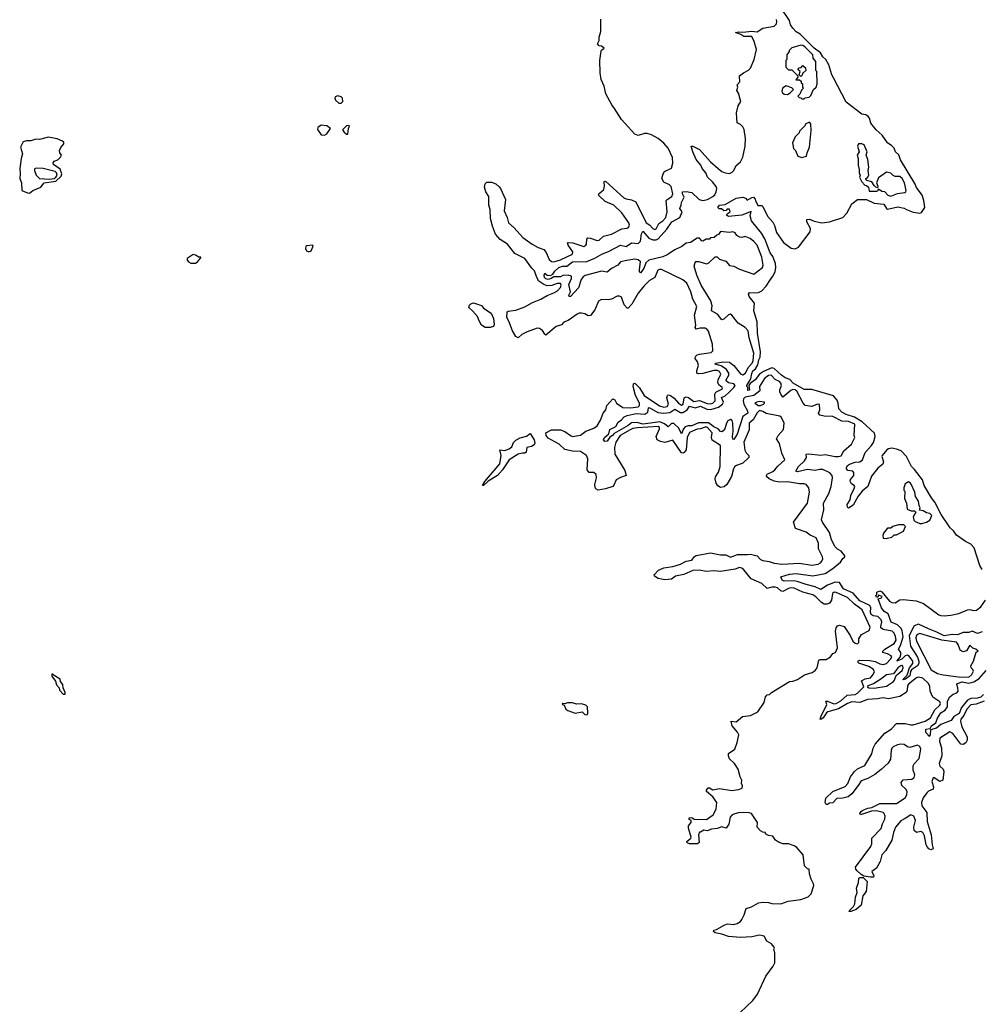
# Model space of a CAD drawing. Extents: x 2494106 to 2685573, y 758056 to 915185.
# Tile 158 of 256: x 2600606 to 2609248, y 809031 to 817882. Entities that reach past the tile are written whole.
import ezdxf

# ---------------------------------------------------------------- set-up
doc = ezdxf.new("R2010")
doc.units = 0

msp = doc.modelspace()

# ---------------------------------------------------------------- linework, layer by layer
at = {"layer": '0CON05XD'}
for points in [[(2609255, 812940), (2609235, 812975.8), (2609184.4, 813134.4), (2609155, 813166.6), (2609105, 813190), (2609025, 813249.2), (2608998.5, 813288.5), (2608968.4, 813315), (2608888.2, 813435), (2608831.8, 813545), (2608799.3, 813585), (2608734.5, 813694.5), (2608718.2, 813745), (2608647.6, 813837.6), (2608619.7, 813865), (2608575.5, 813955.5), (2608526.8, 814006.8), (2608485, 814022.1), (2608445, 814031.2), (2608414.7, 814025.3), (2608398.5, 814015), (2608357.1, 813965), (2608353.5, 813955), (2608368.3, 813908.3), (2608362.7, 813885), (2608318.1, 813851.9), (2608260.8, 813779.2), (2608228.2, 813685), (2608176.7, 813643.3), (2608140.6, 813599.4), (2608095, 813517.1), (2608055, 813492), (2608045, 813500), (2608044, 813525), (2608068, 813565), (2608074, 813605), (2608105, 813666.7), (2608110, 813685), (2608106.2, 813695), (2608080.3, 813710.3), (2608070, 813735), (2608072.7, 813747.3), (2608102, 813785), (2608102.3, 813812.3), (2608093.9, 813823.9), (2608049.3, 813829.3), (2608037.5, 813845), (2608037.5, 813855), (2608046.7, 813875), (2608063.3, 813885), (2608115.5, 813904.5), (2608155, 813908.1), (2608180.8, 813925), (2608205, 813991.1), (2608261.6, 814055), (2608277.7, 814082.3), (2608293.6, 814135), (2608286.8, 814165), (2608178.4, 814268.4), (2608109.3, 814309.3), (2608032.4, 814332.4), (2607993.3, 814353.3), (2607967.8, 814385), (2607962.5, 814435), (2607952.3, 814462.3), (2607919.5, 814499.5), (2607725, 814558.7), (2607655, 814557.9), (2607558.6, 814615), (2607528.5, 814648.5), (2607485, 814662.5), (2607451.2, 814685), (2607385, 814747.8), (2607365, 814753.6), (2607289.2, 814720.8), (2607256, 814694), (2607216, 814645), (2607169.3, 814610.7), (2607160, 814595), (2607165, 814552.5), (2607150, 814550), (2607150, 814575), (2607140, 814585), (2607140, 814595), (2607177.5, 814652.5), (2607185, 814702.5), (2607194.5, 814725), (2607217.7, 814742.3), (2607241.1, 814778.9), (2607250, 814825), (2607261.3, 814848.7), (2607263.9, 814895), (2607236.2, 815065), (2607234.8, 815165), (2607204.6, 815265.4), (2607210.6, 815335), (2607163.1, 815395), (2607156, 815415), (2607165, 815429.2), (2607215, 815425.4), (2607245, 815430.4), (2607275.2, 815444.8), (2607313.2, 815485), (2607352, 815545), (2607374.7, 815575), (2607394.1, 815615.9), (2607402.2, 815655), (2607399.8, 815689.8), (2607374, 815754), (2607351.4, 815785), (2607302.5, 815912.5), (2607271.7, 815961.7), (2607184.2, 816075), (2607171.7, 816118.3), (2607178.3, 816158.3), (2607095, 816123.3), (2606975, 816111.2), (2606957.5, 816125), (2606963.6, 816136.4), (2606990, 816155), (2606985, 816180), (2606965, 816180), (2606955, 816167.5), (2606935, 816162.5), (2606911.7, 816181.7), (2606891.7, 816181.7), (2606880, 816195), (2606894.4, 816215.6), (2606945, 816220), (2607045, 816276.7), (2607106.1, 816286.1), (2607128.3, 816278.3), (2607145, 816260), (2607185, 816283.3), (2607200, 816285), (2607217, 816267), (2607217.5, 816255), (2607240.7, 816210.7), (2607275, 816210), (2607285, 816203.8), (2607326.9, 816116.9), (2607375, 816062.9), (2607388, 816032), (2607407.3, 815967.3), (2607469.8, 815879.8), (2607538.9, 815828.9), (2607575, 815822.1), (2607604.2, 815835.8), (2607711.3, 815975), (2607712.9, 816005), (2607678.6, 816065), (2607680, 816085), (2607705, 816087.8), (2607745, 816070.9), (2607815, 816054.4), (2607885, 816063.4), (2608002.5, 816105), (2608038.8, 816141.2), (2608085, 816227.1), (2608135, 816266.9), (2608215, 816265.9), (2608285, 816232.2), (2608373.3, 816223.3), (2608395, 816185.7), (2608405, 816179.1), (2608498.2, 816198.2), (2608555, 816186.2), (2608576.7, 816175), (2608635, 816151.6), (2608695, 816142.9), (2608710.5, 816149.5), (2608739.2, 816195), (2608732.5, 816255), (2608715.7, 816305), (2608665, 816372.5), (2608649.4, 816409.4), (2608520.7, 816620.7), (2608507.5, 816667.5), (2608478, 816695), (2608465, 816727.1), (2608445, 816748.1), (2608404.7, 816774.7), (2608357.8, 816845), (2608302, 816892), (2608255, 816951.4), (2608243.1, 816995), (2608231.3, 817011.3), (2608210.8, 817025), (2608173.2, 817033.2), (2608035, 817140.6), (2607920.1, 817360.1), (2607905, 817385.8), (2607876.4, 817476.4), (2607850, 817525), (2607825, 817549.2), (2607803, 817583), (2607746.7, 817625), (2607620.1, 817750.1), (2607585, 817771.2), (2607555, 817804.5), (2607534.5, 817835), (2607522.9, 817872.9), (2607448.9, 817985)], [(2606422, 814482), (2606426.7, 814505), (2606435, 814509.2), (2606455, 814503.3), (2606488.8, 814478.8), (2606525.6, 814435), (2606555, 814418.1), (2606567.5, 814425), (2606578.5, 814481.5), (2606595, 814492.8), (2606616, 814486), (2606665, 814450.7), (2606715, 814458.8), (2606785, 814432.9), (2606815, 814428), (2606835, 814435.4), (2606855.4, 814455), (2606854.2, 814515), (2606862.9, 814535), (2606921.2, 814565), (2606918.8, 814575), (2606889.3, 814599.3), (2606880.6, 814620.6), (2606884.2, 814645.8), (2606906.4, 814695), (2606895, 814719.5), (2606875, 814727.8), (2606845, 814728.4), (2606745, 814702.7), (2606705, 814699.2), (2606691.2, 814705), (2606690.6, 814725), (2606706.4, 814776.4), (2606698.1, 814805), (2606676.9, 814835), (2606679.2, 814855), (2606695, 814868.6), (2606715, 814874.4), (2606820.8, 814889.2), (2606836, 814905), (2606832.5, 814965), (2606795, 815081.2), (2606785, 815098), (2606765, 815110), (2606722, 815108), (2606685, 815101.2), (2606676.7, 815115), (2606681.2, 815135), (2606671.9, 815225), (2606692.9, 815305), (2606655, 815370), (2606638.6, 815435), (2606602.1, 815512.1), (2606565, 815544.2), (2606373, 815637), (2606355, 815637.5), (2606340.7, 815629.3), (2606315, 815563.3), (2606265, 815536), (2606215, 815486), (2606165, 815423.3), (2606106.2, 815325), (2606075, 815290), (2606065, 815287.5), (2606037.3, 815317.3), (2606015, 815387.5), (2605996.4, 815396.4), (2605975, 815396.7), (2605925, 815370), (2605895, 815364), (2605835, 815366.7), (2605807, 815353), (2605776, 815275), (2605735, 815223.3), (2605715, 815221.2), (2605685, 815237.5), (2605656, 815244), (2605635, 815244.2), (2605615, 815235.8), (2605535, 815178.8), (2605496.4, 815163.6), (2605475, 815140), (2605425.8, 815124.2), (2605335, 815046.7), (2605323.9, 815053.9), (2605305, 815086.7), (2605275.9, 815105.9), (2605255, 815108.8), (2605165.5, 815074.5), (2605119.5, 815050.5), (2605085, 815023.3), (2605065, 815033.3), (2605033.6, 815083.6), (2605002.1, 815172.1), (2604984.1, 815205), (2604986.7, 815255), (2604995, 815261.2), (2605065, 815271.4), (2605145, 815300.5), (2605215, 815340.9), (2605289.3, 815370.7), (2605346.7, 815403.3), (2605406.2, 815425), (2605438, 815445), (2605465.8, 815475), (2605470.8, 815495), (2605465, 815509.2), (2605435, 815509.5), (2605387.6, 815492.4), (2605345, 815490.4), (2605315, 815502.2), (2605272.1, 815532.1), (2605252.7, 815565), (2605233.3, 815625), (2605209.1, 815649.1), (2605146.2, 815735), (2605055, 815780.5), (2604988.8, 815865), (2604925, 815907.1), (2604883.4, 815953.4), (2604855, 816026), (2604837.2, 816095), (2604835.5, 816175), (2604821.8, 816215), (2604821.5, 816291.5), (2604796, 816335), (2604784.4, 816375), (2604788.8, 816405), (2604805, 816422.5), (2604845, 816420), (2604885, 816407.5), (2604915, 816380), (2604927.5, 816365), (2604973.3, 816265), (2604961.2, 816165), (2604986.2, 816105), (2604998, 816055), (2605051.1, 816011.1), (2605128.1, 815925), (2605212.2, 815865), (2605264.3, 815834.3), (2605316.1, 815816.1), (2605337.7, 815787.7), (2605365.4, 815725), (2605385, 815706.9), (2605405.4, 815705.4), (2605465, 815723.1), (2605574, 815775), (2605575.8, 815795), (2605534, 815855), (2605530, 815875), (2605535, 815880), (2605576.8, 815876.8), (2605675, 815842.5), (2605695, 815854), (2605700.8, 815865), (2605702.3, 815907.7), (2605710.5, 815919.5), (2605737, 815917), (2605795, 815898), (2605815, 815900), (2605853.2, 815936.8), (2605925, 815952.9), (2606018.3, 816001.7), (2606065, 816008), (2606076.7, 816015), (2606085.9, 816034.1), (2606080.8, 816055), (2606016, 816146), (2605945, 816214.4), (2605867.9, 816247.9), (2605807.5, 816305), (2605810, 816315), (2605856.1, 816353.9), (2605861.2, 816388.8), (2605859.5, 816420.5), (2605865, 816430), (2605875, 816428), (2606035, 816280), (2606055, 816270), (2606105, 816262.5), (2606144.3, 816244.3), (2606235, 816055.7), (2606265, 816036.9), (2606295, 816003.3), (2606315, 815996.9), (2606325, 816002.9), (2606350.5, 816049.5), (2606385, 816073.5), (2606412.3, 816105), (2606423.6, 816155), (2606415.4, 816255), (2606423.3, 816266.7), (2606467.2, 816292.8), (2606474.4, 816315), (2606461.1, 816381.1), (2606445, 816396.8), (2606395, 816422.5), (2606378.3, 816455), (2606387.4, 816495), (2606401.6, 816518.4), (2606464.4, 816545.6), (2606477.2, 816592.8), (2606472.6, 816642.6), (2606435, 816726), (2606395, 816772.9), (2606345, 816814.3), (2606285, 816845.8), (2606245, 816858), (2606222.3, 816857.7), (2606165, 816842), (2606135, 816852), (2606014, 816985), (2605952.9, 817082.9), (2605926.2, 817115), (2605874.2, 817214.2), (2605858, 817285), (2605832, 817345), (2605822.5, 817405), (2605819.4, 817515), (2605831.7, 817598.3), (2605833.6, 817606.4), (2605857.5, 817625), (2605835, 817642.5), (2605815, 817647.5), (2605800, 817665), (2605814, 817695), (2605814.2, 817725), (2605828, 817775), (2605828.8, 817885)], [(2605556.2, 815395), (2605545, 815393.8), (2605542, 815405), (2605556.7, 815435), (2605541.7, 815501.7), (2605566, 815555), (2605563.8, 815575), (2605535, 815584.5), (2605487.5, 815582.5), (2605465, 815571.5), (2605405, 815570), (2605383.3, 815555), (2605355, 815547.1), (2605335, 815553.3), (2605322.9, 815565), (2605318, 815585), (2605325, 815602.5), (2605345, 815584.2), (2605377.5, 815582.5), (2605397.1, 815592.9), (2605415, 815620), (2605450.8, 815655), (2605485, 815665.5), (2605522.5, 815667.5), (2605575, 815704.6), (2605702.3, 815707.7), (2605775, 815738), (2605836.7, 815775), (2605905, 815801.1), (2606005, 815853.6), (2606055, 815843.3), (2606105, 815875.6), (2606165, 815868.6), (2606185, 815890), (2606193.3, 815956.7), (2606205, 815981.2), (2606258.8, 815918.8), (2606295, 815902.1), (2606325, 815903.5), (2606345, 815912.2), (2606420.5, 815999.5), (2606465.8, 816064.2), (2606539.2, 816105), (2606558.6, 816155), (2606540, 816185), (2606542, 816195), (2606552, 816215), (2606552.3, 816237.7), (2606578, 816285), (2606561.2, 816315), (2606563.3, 816335), (2606595, 816338.6), (2606645, 816328.8), (2606712.5, 816265), (2606745, 816257.8), (2606787.5, 816265), (2606835, 816291.2), (2606852.3, 816307.7), (2606866.2, 816335), (2606871.2, 816365), (2606865, 816382.5), (2606831.2, 816425), (2606787.5, 816465), (2606773.3, 816505), (2606738.8, 816545), (2606726, 816575), (2606686.7, 816625), (2606654, 816695), (2606640, 816745), (2606655, 816746.2), (2606714.5, 816714.5), (2606815, 816604), (2606884.2, 816545), (2606915, 816516.2), (2606945, 816504), (2606985, 816500), (2607008.8, 816511.2), (2607025, 816527.5), (2607045, 816572.5), (2607085, 816602.5), (2607106.2, 816645), (2607126.1, 816743.9), (2607130, 816815), (2607117.5, 816895), (2607105, 816920), (2607085, 816940), (2607052.5, 816955), (2607046.7, 817045), (2607064.1, 817105.9), (2607086, 817145), (2607065, 817220), (2607050, 817245), (2607060, 817275), (2607052.5, 817295), (2607077, 817323), (2607073.6, 817376.4), (2607110, 817405), (2607155, 817427.5), (2607172.5, 817445), (2607207, 817523), (2607227.5, 817615), (2607207.5, 817685), (2607185, 817730), (2607115, 817730), (2607087.7, 817747.7), (2607040, 817765), (2607065, 817772.5), (2607105, 817770), (2607185, 817777.5), (2607235, 817772.2), (2607285, 817806.1), (2607385.6, 817824.4), (2607407, 817845), (2607411.2, 817865), (2607406.7, 817883.3)], [(2607655, 817170), (2607665, 817180), (2607700, 817185), (2607715, 817200), (2607740, 817255), (2607762.5, 817275), (2607772.5, 817305), (2607770, 817415), (2607760, 817425), (2607760, 817505), (2607737.5, 817535), (2607732.5, 817565), (2607665, 817635.7), (2607645, 817648.8), (2607625, 817652.5), (2607545, 817630), (2607520, 817605), (2607520, 817595), (2607500, 817565), (2607500, 817525), (2607490, 817515), (2607490, 817455), (2607515, 817430), (2607545, 817430), (2607598.3, 817378.3), (2607600, 817365), (2607580, 817340), (2607615, 817340), (2607628.3, 817328.3), (2607630, 817315), (2607640, 817305), (2607640, 817275), (2607650, 817265), (2607631.7, 817248.3), (2607618.3, 817211.7), (2607600, 817195), (2607611.7, 817181.7), (2607625, 817180), (2607635, 817170), (2607655, 817170)], [(2607625, 817370), (2607610, 817385), (2607620, 817415), (2607600, 817435), (2607611.7, 817448.3), (2607628.3, 817451.7), (2607645, 817470), (2607668.3, 817448.3), (2607670, 817425), (2607641.7, 817398.3), (2607638.3, 817381.7), (2607625, 817370)], [(2607505, 817210), (2607530, 817225), (2607560, 817255), (2607545, 817270), (2607495, 817287.5), (2607462.5, 817265), (2607456.4, 817236.4), (2607460, 817225), (2607475, 817213.3), (2607505, 817210)], [(2603495, 817130), (2603510, 817145), (2603507.5, 817175), (2603495, 817187.5), (2603465, 817197.5), (2603442.3, 817187.7), (2603438.8, 817175), (2603445, 817157.5), (2603475, 817132.5), (2603495, 817130)], [(2607635, 816642.5), (2607677.5, 816655), (2607682.5, 816685), (2607703.3, 816735), (2607720, 816885), (2607716.4, 816946.4), (2607705, 816960), (2607670, 816945), (2607660, 816925), (2607615, 816880), (2607610, 816865), (2607575, 816830), (2607552.5, 816775), (2607560, 816725), (2607577, 816707), (2607600, 816655), (2607635, 816642.5)], [(2603345, 816844), (2603367.5, 816855), (2603400, 816905), (2603365, 816926.7), (2603315, 816932.5), (2603286.1, 816913.9), (2603282, 816895), (2603315, 816846), (2603345, 816844)], [(2603555, 816852.5), (2603560, 816905), (2603570, 816925), (2603565, 816930), (2603541.7, 816928.3), (2603510, 816895), (2603510, 816885), (2603521.7, 816871.7), (2603543, 816853), (2603555, 816852.5)], [(2600695, 816323.8), (2600725, 816345.6), (2600796.2, 816375), (2600826, 816415), (2600931.2, 816428.8), (2600979.5, 816475), (2600983.9, 816495), (2600969.3, 816539.3), (2600910.5, 816580.5), (2600906.7, 816595), (2600915, 816610), (2600948.3, 816621.7), (2600973.3, 816645), (2600980, 816665), (2600966.1, 816686.1), (2600964, 816705), (2600975, 816733.3), (2601003.8, 816765), (2601001.2, 816781.2), (2600990.9, 816790.9), (2600941.7, 816811.7), (2600865, 816824.3), (2600785, 816806.2), (2600751.7, 816808.3), (2600705, 816793.8), (2600666.4, 816793.6), (2600637.5, 816785), (2600613.8, 816735), (2600630, 816675), (2600617.5, 816635), (2600605.7, 816545), (2600611.4, 816495), (2600608, 816455), (2600621.4, 816415), (2600626.4, 816346.4), (2600675, 816326), (2600695, 816323.8)], [(2608435, 816294), (2608495, 816318.8), (2608561.7, 816328.3), (2608570, 816335), (2608572.5, 816345), (2608557.5, 816415), (2608538, 816455), (2608515, 816473.3), (2608473.6, 816473.6), (2608455, 816482.5), (2608435, 816503.3), (2608395, 816512.5), (2608325, 816460), (2608307.5, 816415), (2608316.7, 816385), (2608315, 816370), (2608300, 816375), (2608285, 816390), (2608263, 816423), (2608220, 816435), (2608210, 816445), (2608210, 816455), (2608226.4, 816463.6), (2608237.5, 816485), (2608232.5, 816525), (2608237.5, 816555), (2608228, 816625), (2608212.5, 816665), (2608222.5, 816695), (2608195.9, 816755.9), (2608175, 816766.2), (2608143, 816767), (2608136.7, 816745), (2608150, 816695), (2608133.8, 816665), (2608140, 816635), (2608140, 816575), (2608150, 816535), (2608150, 816505), (2608160, 816485), (2608153.3, 816465), (2608173.3, 816425), (2608200, 816395), (2608215, 816392.5), (2608235, 816377.5), (2608241.2, 816341.2), (2608309.3, 816340.7), (2608320, 816345), (2608325, 816360), (2608355, 816340), (2608378.3, 816338.3), (2608407.5, 816305), (2608435, 816294)], [(2600875, 816447), (2600915, 816454.4), (2600930.9, 816465), (2600941.2, 816485), (2600937.5, 816505), (2600925, 816517), (2600815.2, 816545.2), (2600755, 816548.3), (2600738.8, 816541.2), (2600737.6, 816525), (2600754.4, 816485), (2600784.3, 816454.3), (2600875, 816447)], [(2608891.8, 811338.2), (2608894.5, 811265), (2608870, 811195), (2608875, 811172.5), (2608903.8, 811143.8), (2608911.5, 811125), (2608902.6, 811047.4), (2608875, 811035.5), (2608825, 811067.8), (2608815, 811065.7), (2608802.5, 811035), (2608818.2, 810985), (2608814.6, 810965.4), (2608773.5, 810946.5), (2608757.9, 810932.1), (2608725, 810887.8), (2608710.8, 810845), (2608715, 810814.2), (2608758.2, 810755), (2608760.6, 810675), (2608798.9, 810555), (2608806, 810466), (2608815, 810430), (2608795, 810420), (2608775, 810427.5), (2608765, 810442.5), (2608754, 810465), (2608737.3, 810545), (2608721.9, 810575), (2608704.4, 810585.6), (2608665, 810577.1), (2608645, 810592.5), (2608642.9, 810625), (2608656.2, 810683.8), (2608642.2, 810722.2), (2608615, 810735.5), (2608562.5, 810702.5), (2608525, 810680), (2608476.4, 810625), (2608458.2, 810575), (2608443.2, 810506.8), (2608389.5, 810415), (2608354.4, 810375), (2608338.9, 810315), (2608306, 810255), (2608263.8, 810225), (2608281.2, 810185), (2608280, 810175), (2608252.9, 810172.9), (2608193.6, 810183.6), (2608167.5, 810197.5), (2608131.1, 810231.1), (2608120, 810245), (2608116.2, 810265), (2608255, 810450), (2608264.2, 810475), (2608265.6, 810525), (2608348.6, 810611.4), (2608360, 810655), (2608380.6, 810695), (2608383.2, 810723.2), (2608375.8, 810745), (2608364.6, 810754.6), (2608305, 810769.6), (2608261.3, 810768.7), (2608163.3, 810733.3), (2608157.5, 810745), (2608167.5, 810765), (2608183, 810777), (2608227.5, 810795), (2608265, 810800.8), (2608335, 810837.5), (2608485, 810835.6), (2608565, 810888.6), (2608580, 810915), (2608581.4, 810945), (2608570, 810965), (2608535, 810996.7), (2608528, 811025), (2608545, 811048), (2608625, 811054.5), (2608645, 811070.8), (2608649.5, 811095), (2608636.4, 811136.4), (2608636.5, 811175), (2608645, 811192.5), (2608689.2, 811240.8), (2608704.6, 811325), (2608695, 811347.5), (2608675, 811362.1), (2608605, 811339.5), (2608585, 811345.6), (2608555, 811366.2), (2608525, 811370.4), (2608496.2, 811365), (2608455.7, 811345), (2608444.6, 811335), (2608436.9, 811315), (2608431.5, 811235), (2608410.2, 811199.8), (2608349.5, 811140.5), (2608292.5, 811097.5), (2608227.6, 811062.4), (2608169.3, 811040.7), (2608140.7, 810999.3), (2608085.4, 810924.6), (2608050, 810895), (2608005, 810883.6), (2607950, 810880), (2607915, 810842.5), (2607885, 810840), (2607865, 810827.5), (2607855, 810827.5), (2607845.8, 810845.8), (2607851.5, 810885), (2607914.2, 810945), (2608025, 810989.4), (2608047.8, 811015), (2608072.3, 811075), (2608109.5, 811125), (2608135, 811147.9), (2608201.3, 811178.7), (2608265, 811284.2), (2608276.9, 811335), (2608295, 811368.6), (2608381.1, 811468.9), (2608439.1, 811505), (2608485, 811555.6), (2608564.6, 811555.4), (2608615, 811542.3), (2608635, 811543.2), (2608745, 811576.6), (2608792.2, 811607.8), (2608831.2, 811678.8), (2608875, 811718.9), (2608882.7, 811735), (2608875, 811749.1), (2608811.4, 811791.4), (2608789.7, 811845), (2608786.9, 811886.9), (2608774.3, 811914.3), (2608723.6, 811963.6), (2608685, 811972), (2608665, 811967.1), (2608595, 811908.8), (2608585.9, 811894.1), (2608581.5, 811855), (2608572.1, 811835), (2608515, 811799.2), (2608415, 811777.1), (2608365, 811784.7), (2608315, 811775.8), (2608225, 811771.6), (2608155, 811743.7), (2608085, 811749.1), (2608045, 811734.6), (2607965, 811686.8), (2607869.8, 811660.2), (2607857.5, 811652.5), (2607828.1, 811605), (2607805, 811591.2), (2607800, 811595), (2607808.1, 811625), (2607850, 811705), (2607859.2, 811725), (2607850, 811755), (2607865, 811756), (2607923.7, 811733.7), (2607945, 811735.5), (2607985, 811759.5), (2608041.3, 811808.7), (2608115, 811817.3), (2608135, 811826.7), (2608191.4, 811885), (2608172, 811938), (2608205, 811955.5), (2608253.3, 811966.7), (2608277.1, 811995), (2608288.1, 812021.9), (2608275.4, 812045), (2608236.5, 812066.5), (2608148.8, 812098.8), (2608140, 812105), (2608142.7, 812117.3), (2608155.9, 812124.1), (2608245, 812123.1), (2608295, 812112.7), (2608335, 812092.2), (2608365, 812086.1), (2608395, 812095.4), (2608431.8, 812135), (2608443.1, 812155), (2608439.2, 812165), (2608405, 812182.5), (2608363.8, 812193.8), (2608361.9, 812205), (2608381.5, 812225), (2608466.1, 812275), (2608481.5, 812305), (2608477.2, 812337.2), (2608465, 812366.7), (2608446.6, 812386.6), (2608365, 812399.7), (2608346.2, 812415), (2608344.1, 812425.9), (2608352.6, 812465), (2608347.9, 812487.9), (2608318.4, 812518.4), (2608275, 812523.1), (2608256.9, 812535), (2608250.8, 812555), (2608255.4, 812595), (2608246.5, 812615), (2608155, 812657.6), (2608096.9, 812726.9), (2608009.1, 812765), (2607975, 812822), (2607935, 812825.2), (2607865, 812799.4), (2607805, 812758.9), (2607755, 812784), (2607675, 812803.8), (2607592.7, 812832.7), (2607565, 812836.9), (2607475, 812833.5), (2607458, 812845), (2607446.7, 812875), (2607525, 812898.1), (2607585, 812902.9), (2607735, 812882.2), (2607845, 812903.5), (2607915, 812947.8), (2607948.3, 812978.3), (2607982, 813005), (2608005, 813040), (2608022.5, 813055), (2608021.7, 813061.7), (2607987.5, 813105), (2607955, 813123.8), (2607935, 813143.3), (2607900.8, 813205), (2607882.4, 813272.4), (2607820, 813365), (2607813.3, 813385), (2607833.3, 813475), (2607830.6, 813535), (2607876.3, 813623.7), (2607898.9, 813685), (2607911.9, 813765), (2607908.9, 813785), (2607887.8, 813807.8), (2607825, 813839.6), (2607795, 813839.6), (2607755, 813829.1), (2607685, 813839.3), (2607595, 813818), (2607581.2, 813825), (2607604.4, 813865), (2607660, 813915), (2607676.1, 813946.1), (2607675, 813977.5), (2607695, 813980), (2607805, 813967.5), (2607845, 813974.4), (2607935.5, 813954.5), (2607965.4, 813954.6), (2607987.8, 813962.2), (2608011.2, 814005), (2608080, 814065), (2608112.5, 814125), (2608106.7, 814145), (2608110, 814245), (2608055, 814270), (2607993.1, 814273.1), (2607915, 814315.6), (2607835, 814318.5), (2607796.9, 814326.9), (2607783.8, 814345), (2607796.9, 814375), (2607795, 814422.5), (2607775, 814426), (2607725, 814404), (2607664.3, 814414.3), (2607645.8, 814435.8), (2607591.6, 814541.6), (2607575, 814554.6), (2607555, 814556.5), (2607535, 814548.8), (2607465, 814490), (2607445.4, 814515.4), (2607437.4, 814537.4), (2607437.5, 814555), (2607451.5, 814595), (2607447.7, 814615), (2607435, 814629.6), (2607395, 814648.9), (2607360, 814685), (2607335, 814682.1), (2607299.6, 814655), (2607254.6, 814585), (2607257.5, 814545), (2607205, 814503.4), (2607125, 814487.7), (2607109.5, 814475), (2607107.6, 814455), (2607115, 814425.6), (2607146.2, 814365), (2607149.5, 814345), (2607105.9, 814314.1), (2607055, 814156.7), (2607025, 814107.5), (2607015, 814112.5), (2607010.8, 814135), (2607017.1, 814182.9), (2607014.2, 814255), (2607008.1, 814278.1), (2606995, 814288), (2606970, 814275), (2606958.2, 814255), (2606944.2, 814204.2), (2606929.5, 814185), (2606915, 814178.2), (2606905, 814180), (2606884.5, 814205), (2606845, 814223.3), (2606796.7, 814256.7), (2606705, 814257.7), (2606645, 814230.3), (2606615, 814232), (2606587.6, 814222.4), (2606572.4, 814205), (2606555, 814158.8), (2606529.4, 814209.4), (2606485, 814252.4), (2606465, 814250.9), (2606435, 814222), (2606399.6, 814249.6), (2606357.9, 814267.9), (2606276.2, 814255), (2606205, 814247.3), (2606155, 814260.9), (2606105, 814258.8), (2606075, 814233.8), (2605947.1, 814162.9), (2605934.3, 814145), (2605910.9, 814129.1), (2605885, 814093.3), (2605865, 814091.2), (2605852, 814105), (2605860.8, 814125), (2605899.7, 814160.3), (2605910.5, 814199.5), (2605962.5, 814225), (2605984, 814265), (2606014.5, 814285.5), (2606038.3, 814311.7), (2606065, 814323.5), (2606145, 814341.3), (2606225, 814336.2), (2606251.1, 814355), (2606257.5, 814392.5), (2606263.4, 814396.6), (2606342.1, 814352.1), (2606395, 814343.4), (2606448.2, 814351.8), (2606495, 814381.1), (2606545, 814350.4), (2606565, 814351.8), (2606605.5, 814374.5), (2606625, 814408.1), (2606675, 814391.9), (2606725, 814406.5), (2606782.3, 814382.3), (2606817.3, 814377.3), (2606885, 814400), (2606921.2, 814425), (2606930, 814445), (2606913.9, 814486.1), (2606945, 814501.1), (2606980.2, 814529.8), (2607025, 814575.4), (2607035.2, 814595), (2607025, 814610), (2606975, 814617.5), (2606954.5, 814635), (2606954.6, 814645), (2606980.3, 814685), (2606977.9, 814705), (2606958.3, 814738.3), (2606909, 814769), (2606853.3, 814785), (2606861.2, 814795), (2606925, 814806.2), (2606985, 814801.8), (2607025, 814772.5), (2607085, 814699.1), (2607105, 814690), (2607128.8, 814705), (2607153.9, 814756.1), (2607187.7, 814795), (2607197.1, 814815), (2607203.6, 814885), (2607160.9, 815020.9), (2607151.4, 815085), (2607125.6, 815115), (2607064.1, 815154.1), (2607005, 815226.7), (2606995, 815233.3), (2606975, 815229.4), (2606935, 815190), (2606915, 815182.5), (2606876.7, 815235), (2606824, 815264), (2606828.8, 815308.8), (2606816, 815355), (2606729.2, 815495), (2606690, 815585), (2606667.5, 815665), (2606675, 815700), (2606683, 815707), (2606705, 815707.5), (2606781.7, 815688.3), (2606800, 815695), (2606855, 815750), (2606875, 815750), (2606895, 815730), (2606950.7, 815710.7), (2606985, 815673.3), (2607025, 815667.5), (2607075, 815640), (2607205, 815593.8), (2607282.5, 815655), (2607288.8, 815675), (2607275.8, 815745.8), (2607234, 815855), (2607205, 815888), (2607170, 815915), (2607125, 815932), (2607095, 815924.2), (2607077.5, 815927.5), (2607052.3, 815942.3), (2607035, 815966.7), (2607015, 815973.3), (2606985, 815970), (2606905, 815977.5), (2606885, 815950), (2606870, 815945), (2606847, 815923), (2606815, 815920), (2606805, 815910), (2606775, 815910), (2606745, 815890), (2606735, 815892.5), (2606715, 815917.5), (2606695, 815918), (2606635, 815880), (2606595, 815872), (2606557.4, 815842.6), (2606495, 815813.5), (2606425, 815766.7), (2606385, 815750.4), (2606260.8, 815719.2), (2606232.5, 815695), (2606215, 815643.8), (2606185, 815607.5), (2606176.7, 815616.7), (2606175.8, 815635.8), (2606185.5, 815705), (2606163.9, 815723.9), (2606135, 815727.8), (2606061.8, 815718.2), (2606006.2, 815703.8), (2605980, 815675), (2605924.2, 815645), (2605885, 815611.4), (2605835, 815620), (2605687.8, 815582.2), (2605669.8, 815570.2), (2605652.9, 815547.1), (2605627.6, 815472.4), (2605556.2, 815395)], [(2603205, 815795.8), (2603225, 815803.8), (2603242.5, 815845), (2603236.4, 815856.4), (2603185, 815850), (2603176.2, 815843.8), (2603173.8, 815825), (2603184, 815804), (2603205, 815795.8)], [(2602185, 815692.9), (2602203.8, 815705), (2602235, 815740), (2602235, 815746.7), (2602215, 815746.7), (2602185, 815766), (2602165, 815770), (2602110, 815735), (2602110.5, 815720.5), (2602124.3, 815704.3), (2602145, 815694.3), (2602185, 815692.9)], [(2604835, 815114), (2604790, 815115), (2604757, 815137), (2604734.1, 815174.1), (2604720, 815215), (2604676, 815266), (2604643.3, 815293.3), (2604647.5, 815315), (2604661.2, 815328.8), (2604685, 815336.2), (2604755, 815313.3), (2604775, 815290), (2604843.8, 815245), (2604865.4, 815195), (2604869.1, 815140.9), (2604862.5, 815125), (2604835, 815114)], [(2607081.1, 808958.9), (2607195.7, 809064.3), (2607237, 809123), (2607312.9, 809285), (2607377.2, 809372.8), (2607391.2, 809405), (2607393.9, 809493.9), (2607382.5, 809525), (2607390, 809535), (2607387.5, 809545), (2607362.5, 809575), (2607320, 809600), (2607297.5, 809645), (2607255, 809652), (2607185, 809639.2), (2607085, 809630.8), (2606975, 809640), (2606915, 809661.2), (2606855, 809673.8), (2606842.5, 809685), (2606843, 809697), (2606867, 809703), (2606937.7, 809742.3), (2606966.4, 809753.6), (2607025, 809750), (2607055, 809756.7), (2607083.9, 809776.1), (2607096.7, 809795), (2607118, 809835), (2607136.2, 809893.8), (2607181.7, 809908.3), (2607246.1, 809943.9), (2607285, 809950), (2607336.1, 809946.1), (2607365, 809936.7), (2607445, 809933.8), (2607511.7, 809958.3), (2607625, 809973.3), (2607691.7, 809998.3), (2607720, 810025), (2607741.7, 810098.3), (2607741.2, 810115), (2607718.8, 810155), (2607702.5, 810205), (2607700, 810245), (2607685, 810250), (2607660, 810275), (2607647.5, 810375), (2607589.7, 810439.7), (2607565, 810456.2), (2607515, 810473.3), (2607465, 810472.5), (2607425, 810490), (2607397, 810507), (2607375, 810543.3), (2607335, 810547.5), (2607310, 810565), (2607310, 810575), (2607285, 810577.5), (2607265, 810590), (2607233, 810623), (2607235.9, 810665.9), (2607182.5, 810745), (2607161.7, 810751.7), (2607075, 810755.8), (2607025, 810740.8), (2607005, 810732), (2606990, 810715), (2606978.3, 810651.7), (2606955, 810613.8), (2606915, 810626.2), (2606875, 810611.2), (2606823.9, 810606.1), (2606785, 810590), (2606755, 810597.5), (2606725, 810580), (2606715, 810580), (2606707.5, 810555), (2606712.5, 810485), (2606696.4, 810473.6), (2606625, 810473.8), (2606605, 810482.5), (2606602.5, 810495), (2606636.4, 810523.6), (2606640, 810535), (2606617.5, 810615), (2606617.5, 810635), (2606640, 810665), (2606640, 810685), (2606621.7, 810691.7), (2606621.7, 810708.3), (2606645, 810710), (2606667, 810697), (2606777, 810693), (2606836.7, 810735), (2606865.8, 810784.2), (2606871.2, 810845), (2606836.2, 810895), (2606777.5, 810945), (2606777.5, 810955), (2606793.3, 810976.7), (2606805, 810976.7), (2606835, 810958.8), (2606895, 810970.6), (2607005, 810952.9), (2607065, 810960.8), (2607097.5, 810975), (2607102.5, 810995), (2607093.8, 811015), (2607096.1, 811046.1), (2607082, 811075), (2607064, 811145), (2607030, 811195), (2606986.4, 811236.4), (2606976.7, 811265), (2606977.5, 811285), (2607034.4, 811325.6), (2607054.2, 811385), (2607067.5, 811455), (2607056.5, 811476.5), (2607008, 811535), (2607000, 811575), (2607045, 811571.2), (2607102.5, 811617.5), (2607174, 811626), (2607240.5, 811659.5), (2607296.2, 811745), (2607310, 811795), (2607325, 811812.5), (2607343.6, 811816.4), (2607362.5, 811835), (2607525, 811933.8), (2607555, 811936.7), (2607595, 811951.2), (2607658.3, 811991.7), (2607727.5, 812015), (2607755, 812033.3), (2607773.3, 812055), (2607787.5, 812125), (2607799.3, 812130.7), (2607855, 812132), (2607893.3, 812155), (2607915, 812183.3), (2607936.7, 812195), (2607955.6, 812234.4), (2607936.2, 812385), (2607944.1, 812415.9), (2607956.4, 812433.6), (2607975, 812440), (2608015, 812426.7), (2608070, 812345), (2608092.5, 812295), (2608115, 812277.5), (2608135, 812272.5), (2608147, 812283), (2608147.5, 812315), (2608172.5, 812355), (2608239.5, 812390.5), (2608250.5, 812420.5), (2608177, 812577), (2608108.6, 812628.6), (2608045, 812686.9), (2607945, 812734), (2607925, 812736), (2607912, 812725), (2607900.8, 812665), (2607883.3, 812636.7), (2607863.2, 812626.8), (2607835, 812627.8), (2607811.6, 812641.6), (2607760.6, 812695), (2607735, 812712.2), (2607645, 812736.2), (2607565, 812771.2), (2607535.4, 812774.6), (2607515, 812770), (2607465, 812741.5), (2607445, 812746.7), (2607415, 812774.4), (2607395, 812780.5), (2607365, 812781.1), (2607325, 812769.1), (2607275, 812812.5), (2607180.6, 812855), (2607115, 812936.4), (2607095, 812952.1), (2607075, 812956.6), (2607035, 812943.8), (2606903, 812923), (2606845, 812928.6), (2606775, 812921.4), (2606715, 812933.1), (2606655, 812930), (2606575, 812896), (2606500.8, 812879.2), (2606465, 812853.3), (2606405, 812845.8), (2606345, 812860), (2606310.7, 812880.7), (2606308.3, 812891.7), (2606347.1, 812932.9), (2606395, 812953.8), (2606475, 812966.7), (2606545, 812986.2), (2606595, 813016), (2606645, 813023.3), (2606667.5, 813055), (2606685, 813066), (2606815, 813088.6), (2606905, 813070.5), (2606952.1, 813072.1), (2606995, 813052), (2607056.8, 813073.2), (2607145.7, 813075.7), (2607175, 813076.7), (2607235, 813061.1), (2607265, 813029.4), (2607285, 813019.5), (2607341.4, 813011.4), (2607385.4, 812995.4), (2607455, 812986.5), (2607615, 812997.8), (2607725, 812977.8), (2607782.1, 812987.9), (2607801.7, 812998.3), (2607815.8, 813015), (2607822.5, 813035), (2607820.8, 813055), (2607784.5, 813125), (2607784.2, 813175), (2607763, 813223), (2607709.1, 813249.1), (2607675, 813274), (2607577, 813307), (2607560, 813365), (2607686.2, 813535), (2607702.5, 813635), (2607697.5, 813675), (2607675, 813702.5), (2607655, 813710), (2607615, 813709.2), (2607505, 813728.9), (2607435, 813724.4), (2607385.7, 813734.3), (2607340, 813755), (2607317.5, 813775), (2607317.5, 813785), (2607325, 813796.7), (2607375, 813819.2), (2607393.8, 813835), (2607420.5, 813869.5), (2607481.2, 813925), (2607455.6, 813985), (2607435, 814073.3), (2607407.5, 814115), (2607421.2, 814145), (2607471.7, 814198.3), (2607475.8, 814255), (2607451.2, 814305), (2607436.8, 814316.8), (2607315, 814341.4), (2607285, 814360), (2607255, 814367.5), (2607235, 814348.8), (2607196.4, 814283.6), (2607162.2, 814255), (2607162.5, 814195), (2607114.6, 814084.6), (2607121.7, 814011.7), (2607135, 813987.5), (2607157.5, 813965), (2607157.5, 813945), (2607105.6, 813894.4), (2607046.7, 813875), (2607034, 813865), (2607022, 813845), (2607004.2, 813775.8), (2606960, 813705), (2606937, 813683), (2606905, 813676.7), (2606880.3, 813690.3), (2606864.4, 813714.4), (2606856, 813755), (2606858.8, 813771.2), (2606885, 813813.3), (2606901.1, 813865), (2606903, 814053), (2606830.7, 814100.7), (2606822.2, 814125), (2606827.8, 814167.8), (2606785, 814218.2), (2606765, 814220.3), (2606725.7, 814204.3), (2606695, 814200), (2606625, 814171.4), (2606603.4, 814125), (2606594.6, 814015.4), (2606578.3, 813991.7), (2606565, 813984.2), (2606555, 813989.2), (2606475, 814101.2), (2606405, 814081.5), (2606365, 814090.9), (2606335.3, 814105.3), (2606327.1, 814135), (2606354.4, 814205), (2606354.4, 814215), (2606345, 814226.2), (2606157.3, 814212.7), (2606115, 814206.7), (2606091.2, 814195), (2606003.2, 814145), (2605964.7, 814085), (2605950.6, 814035), (2605955.6, 813975), (2606045, 813830), (2606056, 813785), (2606005, 813768.1), (2605965, 813746), (2605946.7, 813696.7), (2605935, 813686), (2605870, 813665), (2605805, 813654), (2605784.1, 813664.1), (2605778, 813678), (2605775.8, 813705), (2605790.8, 813765), (2605786, 813795), (2605765, 813812), (2605722.3, 813812.3), (2605705.7, 813835), (2605711.5, 813935), (2605700.6, 813965), (2605645, 814001.5), (2605575, 814004), (2605505, 814018.2), (2605455.2, 814065.2), (2605355, 814120.5), (2605337.7, 814145), (2605335, 814167.5), (2605385.7, 814194.3), (2605465, 814194.4), (2605505, 814178.9), (2605555, 814143.1), (2605575, 814135.6), (2605645, 814146.5), (2605695, 814184.5), (2605765, 814208.6), (2605795, 814232), (2605825, 814283.3), (2605850, 814345), (2605874.2, 814375), (2605883.8, 814415), (2605935, 814473.3), (2605953.3, 814465), (2605970, 814435), (2606025, 814397.1), (2606095, 814391.6), (2606165, 814400.6), (2606176.4, 814413.6), (2606175.5, 814434.5), (2606140.4, 814505), (2606120.6, 814585), (2606122.9, 814607.1), (2606135, 814613.8), (2606175, 814572.9), (2606219.1, 814505), (2606355, 814410.8), (2606395, 814398.9), (2606425.6, 814405), (2606435.4, 814425), (2606422, 814482)], [(2607265, 814412.5), (2607290, 814425), (2607300, 814435), (2607300, 814445), (2607255, 814448.8), (2607230, 814445), (2607212.5, 814435), (2607245, 814412.5), (2607265, 814412.5)], [(2604775, 813694.2), (2604763.8, 813695), (2604785, 813731.2), (2604920.7, 813889.3), (2604931.5, 813965), (2604920, 814015), (2604965, 814010), (2605005, 814023.1), (2605027.7, 814042.3), (2605045, 814080), (2605065, 814101.4), (2605105, 814122.9), (2605161.2, 814138.8), (2605195, 814162.5), (2605229.6, 814105), (2605234.2, 814075.8), (2605229.2, 814060.8), (2605205.9, 814044.1), (2605163.3, 814035), (2605158.8, 813995), (2605146.1, 813983.9), (2605125, 813986), (2605084.5, 813975.5), (2605004.1, 813925.9), (2604945, 813836), (2604900.6, 813785), (2604816.7, 813733.3), (2604775, 813694.2)], [(2608715, 813352.5), (2608756.2, 813363.8), (2608786.4, 813383.6), (2608802, 813425), (2608785, 813444), (2608755, 813450), (2608725, 813467.5), (2608691.7, 813471.7), (2608700, 813495), (2608690, 813515), (2608682.5, 813555), (2608657.5, 813595), (2608650, 813635), (2608617, 813707), (2608609.3, 813719.3), (2608593, 813727), (2608565, 813710), (2608552.5, 813675), (2608553, 813653), (2608560, 813645), (2608558.3, 813578.3), (2608577, 813537), (2608583, 813483), (2608618.3, 813468.3), (2608648.3, 813468.3), (2608660, 813455), (2608637, 813413), (2608643, 813383), (2608655, 813370), (2608695, 813352.5), (2608715, 813352.5)], [(2608395, 813217.5), (2608405, 813222.5), (2608445, 813230), (2608465, 813250), (2608485, 813252.5), (2608550, 813285), (2608567, 813327), (2608551.7, 813341.7), (2608505, 813342.5), (2608453, 813327), (2608435, 813310), (2608405, 813310), (2608370, 813265), (2608362.5, 813245), (2608365, 813220), (2608395, 813217.5)], [(2609255, 812379.4), (2609215, 812364.6), (2609165, 812385.6), (2609135.3, 812374.7), (2609085, 812374.7), (2609035, 812353.3), (2608985, 812354.2), (2608915, 812344.3), (2608847.6, 812377.6), (2608772.5, 812405), (2608685, 812449.6), (2608645, 812434.4), (2608598.8, 812345), (2608610.7, 812250.7), (2608675, 812150.8), (2608686.4, 812115), (2608685.4, 812095), (2608675, 812074.4), (2608621.5, 812038.5), (2608612, 812022), (2608605, 811982.5), (2608566.7, 811955), (2608545, 811947.5), (2608542, 811952), (2608581.1, 811988.9), (2608602.5, 812055), (2608631.4, 812095), (2608633.1, 812115), (2608600.2, 812160.2), (2608585, 812169.4), (2608565, 812163.3), (2608535, 812132.7), (2608490, 812115), (2608518.8, 812151.2), (2608526.3, 812173.7), (2608523.8, 812195), (2608504.4, 812225), (2608522.4, 812257.6), (2608546, 812335), (2608538.2, 812388.2), (2608527.9, 812407.9), (2608495, 812443.1), (2608437.5, 812465), (2608411.2, 812541.2), (2608375, 812561.4), (2608351.2, 812595), (2608322.5, 812677.5), (2608350, 812685), (2608358.3, 812698.3), (2608325, 812710), (2608318.3, 812691.7), (2608305, 812690), (2608300, 812705), (2608310, 812715), (2608310, 812735), (2608335, 812746.7), (2608355, 812737.5), (2608422.5, 812655), (2608445, 812643.3), (2608475, 812638.8), (2608515, 812666.7), (2608545, 812670.8), (2608662.8, 812657.2), (2608729.4, 812635), (2608865, 812533.6), (2608885, 812525.4), (2608915, 812524.6), (2608975, 812527.9), (2609046.9, 812543.1), (2609125, 812578.4), (2609145, 812579.2), (2609175, 812570), (2609205.8, 812574.2), (2609244.6, 812605), (2609285.8, 812665)], [(2609135, 811973.1), (2609162.5, 811995), (2609178.8, 812025), (2609172.3, 812042.3), (2609157.3, 812057.3), (2609153.8, 812075), (2609177.5, 812115), (2609203, 812197), (2609220, 812205), (2609200, 812225), (2609171.7, 812231.7), (2609145, 812260), (2609115, 812210), (2609085, 812200), (2609057.5, 812215), (2609041.2, 812265), (2609025, 812285.7), (2608893.7, 812303.7), (2608696.8, 812363.2), (2608680.2, 812359.8), (2608665, 812345.7), (2608660.7, 812325), (2608664.7, 812294.7), (2608798, 812038), (2608854.5, 812004.5), (2608905, 811993.3), (2609043.7, 811973.7), (2609135, 811973.1)], [(2608285, 811873.8), (2608395, 811890.5), (2608458, 811932), (2608469.3, 811945), (2608483.1, 811986.9), (2608537.3, 812032.7), (2608544.5, 812055), (2608542.1, 812072.1), (2608535, 812076.5), (2608525, 812072.7), (2608498.8, 812055), (2608459.5, 812000.5), (2608395, 811992.7), (2608345, 811952.6), (2608279, 811911), (2608228.8, 811895), (2608224, 811885), (2608236.7, 811876.7), (2608285, 811873.8)], [(2609268.5, 811815), (2609245, 811792.9), (2609215, 811783.8), (2609155, 811780.6), (2609124.4, 811765.6), (2609070.3, 811699.7), (2609049.2, 811645), (2609002.5, 811617.5), (2608977.7, 811582.3), (2608885, 811547.5), (2608845, 811513.3), (2608791.7, 811498.3), (2608787.5, 811455), (2608775, 811440), (2608770, 811455), (2608750, 811475), (2608750, 811505), (2608788.3, 811511.7), (2608800, 811535), (2608837.9, 811562.1), (2608855, 811603.8), (2608885, 811650), (2608924.4, 811675.6), (2608943.5, 811706.5), (2608944.5, 811755), (2608965, 811793.8), (2608995, 811818.9), (2609028.2, 811831.8), (2609039.2, 811845), (2609037.8, 811875), (2609027.5, 811905), (2609033.8, 811915), (2609075, 811928.7), (2609135, 811919.3), (2609180.5, 811929.5), (2609228.6, 811961.4), (2609291.2, 812031.2)], [(2601015, 811820), (2601015.8, 811835), (2600996, 811875), (2600994, 811905), (2600972, 811932), (2600970, 811955), (2600916, 811986), (2600905, 812000), (2600895, 812000), (2600895, 811980), (2600926.7, 811935), (2600935, 811903.3), (2600960, 811875), (2600962, 811855), (2600995, 811820), (2601015, 811820)], [(2605705, 811632.5), (2605713, 811647), (2605710, 811705), (2605695, 811720), (2605655, 811732.5), (2605610.7, 811730.7), (2605575, 811742.5), (2605529.3, 811740.7), (2605505, 811732.5), (2605482.5, 811735), (2605483.3, 811725), (2605498.8, 811718.8), (2605512.9, 811685), (2605532.1, 811672.1), (2605597, 811647), (2605661.7, 811661.7), (2605685, 811636.7), (2605705, 811632.5)], [(2609273.3, 811756.7), (2609201.5, 811728.5), (2609155, 811722.5), (2609117.5, 811685), (2609091.3, 811628.7), (2609065.3, 811595), (2609060.8, 811575), (2609074.1, 811524.1), (2609120.8, 811435), (2609122, 811405), (2609109.5, 811380.5), (2609085, 811366.7), (2609065, 811368.8), (2608991.9, 811465), (2608965, 811481.2), (2608875, 811422.9), (2608871.8, 811395), (2608891.8, 811338.2)], [(2608075, 809864.3), (2608060, 809865), (2608062.5, 809875), (2608098.9, 809911.1), (2608112.5, 809935), (2608117.1, 809995), (2608131.2, 810035), (2608125.8, 810075), (2608144.3, 810125), (2608147.5, 810165), (2608155, 810172.5), (2608185, 810171.2), (2608223.3, 810135), (2608214, 810046), (2608183.6, 810006.4), (2608168.8, 809921.2), (2608123.3, 809885), (2608075, 809864.3)]]:
    msp.add_lwpolyline(points, dxfattribs=at)

doc.saveas('drawing.dxf')
